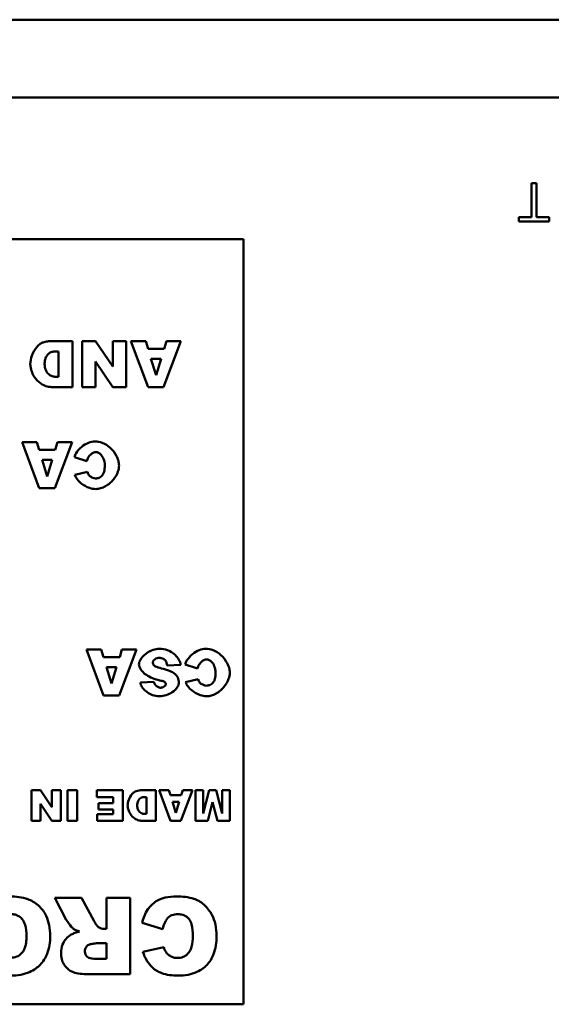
# Model space of a CAD drawing. Header units: inches. Extents: x 7.7 to 68.4, y -5.1 to 39.9.
# Tile 155 of 172: x 48.7 to 50.1, y 37 to 39.5. Entities that reach past the tile are written whole.
import ezdxf

# ---------------------------------------------------------------- set-up
doc = ezdxf.new("R2010")
doc.units = ezdxf.units.IN
doc.header["$MEASUREMENT"] = 0
doc.layers.add('Visible Edges(ROSSANSI)', color=7, linetype='Continuous', lineweight=50)
doc.layers.add('Visible Tangent Edges(ROSSANSI)', color=7, linetype='Continuous', lineweight=50)

msp = doc.modelspace()

# ---------------------------------------------------------------- linework, layer by layer
at = {"layer": 'Visible Edges(ROSSANSI)'}
for p, q in [((39.8391, 39.5498), (62.2591, 39.5498)), ((50.0078, 39.1222), (50.0078, 39.034)), ((50.021, 39.1222), (50.0078, 39.1222)), ((50.021, 39.034), (50.021, 39.1222)), ((49.9747, 39.034), (49.9747, 39.0222)), ((50.0078, 39.034), (49.9747, 39.034)), ((49.9747, 39.0222), (50.0539, 39.0222)), ((50.0539, 39.034), (50.021, 39.034)), ((50.0539, 39.0222), (50.0539, 39.034)), ((45.2553, 38.976), (49.2553, 38.976)), ((49.2553, 38.976), (49.2553, 36.976)), ((48.8091, 38.7095), (48.754, 38.7095)), ((48.8091, 38.5895), (48.8091, 38.7095)), ((48.8692, 38.7095), (48.8343, 38.7095)), ((48.8343, 38.7095), (48.8343, 38.5895)), ((48.9143, 38.6434), (48.8692, 38.7095)), ((48.9492, 38.7095), (48.9143, 38.7095)), ((48.9143, 38.7095), (48.9143, 38.6434)), ((48.9492, 38.5895), (48.9492, 38.7095)), ((49.0001, 38.7095), (48.9613, 38.7095)), ((48.9613, 38.7095), (49.0063, 38.5895)), ((49.0061, 38.6896), (49.0001, 38.7095)), ((49.0483, 38.6896), (49.0061, 38.6896)), ((49.0469, 38.5895), (49.092, 38.7095)), ((49.0542, 38.7095), (49.0483, 38.6896)), ((49.092, 38.7095), (49.0542, 38.7095)), ((48.7629, 38.6822), (48.772, 38.6822)), ((48.772, 38.6822), (48.772, 38.6166)), ((49.0138, 38.6636), (49.0402, 38.6636)), ((49.027, 38.6205), (49.0138, 38.6636)), ((49.0402, 38.6636), (49.027, 38.6205)), ((48.8692, 38.6559), (48.9145, 38.5895)), ((48.8692, 38.5895), (48.8692, 38.6559)), ((48.772, 38.6166), (48.7628, 38.6166)), ((48.754, 38.5895), (48.8091, 38.5895)), ((48.8343, 38.5895), (48.8692, 38.5895)), ((48.9145, 38.5895), (48.9492, 38.5895)), ((49.0063, 38.5895), (49.0469, 38.5895)), ((48.7158, 38.4451), (48.677, 38.4451)), ((48.677, 38.4451), (48.722, 38.3251)), ((48.7218, 38.4252), (48.7158, 38.4451)), ((48.7626, 38.3251), (48.8077, 38.4451)), ((48.7699, 38.4451), (48.764, 38.4252)), ((48.8077, 38.4451), (48.7699, 38.4451)), ((48.764, 38.4252), (48.7218, 38.4252)), ((48.8138, 38.4058), (48.8462, 38.396)), ((48.7296, 38.3992), (48.7559, 38.3992)), ((48.7427, 38.3561), (48.7296, 38.3992)), ((48.7559, 38.3992), (48.7427, 38.3561)), ((48.8477, 38.3676), (48.8149, 38.3603)), ((48.722, 38.3251), (48.7626, 38.3251)), ((48.884, 37.9033), (48.8451, 37.9033)), ((48.8451, 37.9033), (48.8902, 37.7833)), ((48.89, 37.8834), (48.884, 37.9033)), ((48.9307, 37.7833), (48.9759, 37.9033)), ((48.938, 37.9033), (48.9321, 37.8834)), ((48.9759, 37.9033), (48.938, 37.9033)), ((48.9321, 37.8834), (48.89, 37.8834)), ((49.056, 37.8614), (49.0914, 37.8636)), ((49.103, 37.864), (49.1355, 37.8542)), ((48.8977, 37.8574), (48.924, 37.8574)), ((48.9109, 37.8144), (48.8977, 37.8574)), ((48.924, 37.8574), (48.9109, 37.8144)), ((49.0213, 37.8191), (48.9863, 37.817)), ((49.137, 37.8258), (49.1042, 37.8185)), ((48.8902, 37.7833), (48.9307, 37.7833)), ((48.725, 37.5356), (48.7016, 37.5356)), ((48.7016, 37.5356), (48.7016, 37.4556)), ((48.755, 37.4916), (48.725, 37.5356)), ((48.7782, 37.5356), (48.755, 37.5356)), ((48.755, 37.5356), (48.755, 37.4916)), ((48.7782, 37.4556), (48.7782, 37.5356)), ((48.7961, 37.5356), (48.7961, 37.4556)), ((48.8209, 37.5356), (48.7961, 37.5356)), ((48.8209, 37.4556), (48.8209, 37.5356)), ((48.9399, 37.5356), (48.8725, 37.5356)), ((48.8725, 37.5356), (48.8725, 37.5175)), ((48.9399, 37.4556), (48.9399, 37.5356)), ((49.0266, 37.5356), (48.9898, 37.5356)), ((49.0266, 37.4556), (49.0266, 37.5356)), ((49.0607, 37.5356), (49.0349, 37.5356)), ((49.0349, 37.5356), (49.0649, 37.4556)), ((49.0647, 37.5224), (49.0607, 37.5356)), ((49.0919, 37.4556), (49.122, 37.5356)), ((49.0968, 37.5356), (49.0928, 37.5224)), ((49.122, 37.5356), (49.0968, 37.5356)), ((49.1501, 37.5356), (49.1298, 37.5356)), ((49.1298, 37.5356), (49.1298, 37.4556)), ((49.1656, 37.5356), (49.1501, 37.4746)), ((49.1501, 37.4746), (49.1501, 37.5356)), ((49.1839, 37.5356), (49.1656, 37.5356)), ((49.1995, 37.4746), (49.1839, 37.5356)), ((49.2197, 37.5356), (49.1995, 37.5356)), ((49.1995, 37.5356), (49.1995, 37.4746)), ((49.2197, 37.4556), (49.2197, 37.5356)), ((48.8725, 37.5175), (48.9151, 37.5175)), ((48.9151, 37.5018), (48.8767, 37.5018)), ((48.8767, 37.5018), (48.8767, 37.4854)), ((48.9151, 37.5175), (48.9151, 37.5018)), ((48.9958, 37.5175), (49.0018, 37.5175)), ((49.0018, 37.5175), (49.0018, 37.4737)), ((49.0928, 37.5224), (49.0647, 37.5224)), ((49.0699, 37.5051), (49.0875, 37.5051)), ((49.0787, 37.4764), (49.0699, 37.5051)), ((49.0875, 37.5051), (49.0787, 37.4764)), ((49.1623, 37.4556), (49.1747, 37.5043)), ((49.1747, 37.5043), (49.1872, 37.4556)), ((48.725, 37.4999), (48.7551, 37.4556)), ((48.725, 37.4556), (48.725, 37.4999)), ((48.8767, 37.4854), (48.9151, 37.4854)), ((48.9151, 37.4854), (48.9151, 37.4727)), ((48.7016, 37.4556), (48.725, 37.4556)), ((48.7551, 37.4556), (48.7782, 37.4556)), ((48.7961, 37.4556), (48.8209, 37.4556)), ((48.8737, 37.4727), (48.8737, 37.4556)), ((48.9151, 37.4727), (48.8737, 37.4727)), ((48.8737, 37.4556), (48.9399, 37.4556)), ((48.9898, 37.4556), (49.0266, 37.4556)), ((49.0018, 37.4737), (48.9957, 37.4737)), ((49.0649, 37.4556), (49.0919, 37.4556)), ((49.1298, 37.4556), (49.1623, 37.4556)), ((49.1872, 37.4556), (49.2197, 37.4556)), ((48.8328, 37.2545), (48.7629, 37.2545)), ((48.7629, 37.2545), (48.7927, 37.1965)), ((48.8657, 37.1933), (48.8328, 37.2545)), ((48.9594, 37.2545), (48.8973, 37.2545)), ((48.8973, 37.2545), (48.8973, 37.1732)), ((48.9594, 37.0545), (48.9594, 37.2545)), ((48.8973, 37.1732), (48.8919, 37.1732)), ((48.9906, 37.189), (49.0447, 37.1727)), ((48.8713, 37.1355), (48.8973, 37.1355)), ((48.8973, 37.1355), (48.8973, 37.0949)), ((49.0472, 37.1253), (48.9926, 37.1132)), ((48.8973, 37.0949), (48.8703, 37.0949)), ((48.8565, 37.0545), (48.9594, 37.0545)), ((49.2553, 36.976), (45.2553, 36.976))]:
    msp.add_line(p, q, dxfattribs=at)
for points, knots in [([(48.7319, 38.7062), (48.7298, 38.7057), (48.7273, 38.7044), (48.7219, 38.7004), (48.7191, 38.6978), (48.7109, 38.6885), (48.706, 38.6804), (48.7001, 38.6641), (48.6987, 38.6566), (48.6987, 38.6491)], [-0.2069989, -0.2069989, -0.2069989, -0.2069989, -0.1684334, -0.1684334, -0.1310538, -0.1310538, -0.0570874, -0.0570874, 0, 0, 0, 0]), ([(48.754, 38.7095), (48.7505, 38.7095), (48.747, 38.7092), (48.7396, 38.7081), (48.7357, 38.7072), (48.7319, 38.7062)], [-0.05661652, -0.05661652, -0.05661652, -0.05661652, -0.02996218, -0.02996218, 0, 0, 0, 0]), ([(48.736, 38.6498), (48.736, 38.6529), (48.7363, 38.656), (48.7374, 38.6619), (48.7383, 38.6646), (48.7409, 38.6702), (48.7427, 38.673), (48.7472, 38.6775), (48.7497, 38.6792), (48.7559, 38.6817), (48.7593, 38.6822), (48.7629, 38.6822)], [-0.1211889, -0.1211889, -0.1211889, -0.1211889, -0.0974325, -0.0974325, -0.0755769, -0.0755769, -0.0504392, -0.0504392, -0.0269842, -0.0269842, 0, 0, 0, 0]), ([(48.6987, 38.6491), (48.6987, 38.6455), (48.6992, 38.6409), (48.702, 38.6306), (48.704, 38.6255), (48.7102, 38.6139), (48.715, 38.6078), (48.7266, 38.5978), (48.7328, 38.5943), (48.7441, 38.5903), (48.7493, 38.5895), (48.754, 38.5895)], [-0.1727715, -0.1727715, -0.1727715, -0.1727715, -0.1447339, -0.1447339, -0.1161242, -0.1161242, -0.0753505, -0.0753505, -0.0353467, -0.0353467, 0, 0, 0, 0]), ([(48.7628, 38.6166), (48.7612, 38.6166), (48.7597, 38.6168), (48.7566, 38.6174), (48.7552, 38.6179), (48.7508, 38.6198), (48.7482, 38.6217), (48.7431, 38.6268), (48.7407, 38.6303), (48.737, 38.639), (48.736, 38.6442), (48.736, 38.6498)], [-0.1423688, -0.1423688, -0.1423688, -0.1423688, -0.1273881, -0.1273881, -0.1124673, -0.1124673, -0.0817103, -0.0817103, -0.0426733, -0.0426733, 0, 0, 0, 0]), ([(48.868, 38.4471), (48.8626, 38.4471), (48.8566, 38.446), (48.8441, 38.441), (48.8382, 38.4375), (48.8269, 38.4284), (48.8219, 38.4226), (48.8161, 38.413), (48.8146, 38.4092), (48.8138, 38.4058)], [-0.1315849, -0.1315849, -0.1315849, -0.1315849, -0.098353, -0.098353, -0.065442, -0.065442, -0.0266832, -0.0266832, 0, 0, 0, 0]), ([(48.9304, 38.3848), (48.9304, 38.3889), (48.9297, 38.393), (48.9275, 38.4012), (48.9258, 38.4053), (48.9196, 38.4173), (48.9139, 38.4247), (48.9011, 38.4362), (48.8941, 38.4406), (48.8802, 38.446), (48.8739, 38.4471), (48.868, 38.4471)], [-0.2135579, -0.2135579, -0.2135579, -0.2135579, -0.1865293, -0.1865293, -0.1574507, -0.1574507, -0.0980578, -0.0980578, -0.0447245, -0.0447245, 0, 0, 0, 0]), ([(48.8462, 38.396), (48.8469, 38.3993), (48.8483, 38.4027), (48.8522, 38.4089), (48.8548, 38.412), (48.8599, 38.416), (48.8622, 38.4174), (48.8664, 38.4189), (48.8682, 38.4193), (48.8701, 38.4193)], [-0.08975403, -0.08975403, -0.08975403, -0.08975403, -0.06352717, -0.06352717, -0.0341406, -0.0341406, -0.0143724, -0.0143724, 0, 0, 0, 0]), ([(48.8701, 38.4193), (48.8712, 38.4193), (48.8723, 38.4192), (48.8744, 38.4186), (48.8755, 38.4182), (48.8788, 38.4166), (48.8808, 38.415), (48.8855, 38.4103), (48.888, 38.4064), (48.892, 38.3968), (48.8932, 38.3909), (48.8932, 38.3845)], [-0.1448983, -0.1448983, -0.1448983, -0.1448983, -0.1331488, -0.1331488, -0.1207883, -0.1207883, -0.0934781, -0.0934781, -0.0488376, -0.0488376, 0, 0, 0, 0]), ([(48.8698, 38.323), (48.874, 38.323), (48.8783, 38.3237), (48.8866, 38.3261), (48.8908, 38.3279), (48.9027, 38.3347), (48.9101, 38.341), (48.9208, 38.3543), (48.9248, 38.3611), (48.9293, 38.3736), (48.9304, 38.3792), (48.9304, 38.3848)], [-0.2382995, -0.2382995, -0.2382995, -0.2382995, -0.2058359, -0.2058359, -0.1718754, -0.1718754, -0.1011829, -0.1011829, -0.0425574, -0.0425574, 0, 0, 0, 0]), ([(48.8932, 38.3845), (48.8932, 38.3792), (48.8928, 38.3732), (48.8906, 38.3655), (48.8896, 38.363), (48.8881, 38.3609)], [-0.06090304, -0.06090304, -0.06090304, -0.06090304, -0.01986028, -0.01986028, 0, 0, 0, 0]), ([(48.8149, 38.3603), (48.8163, 38.356), (48.8187, 38.352), (48.8244, 38.3445), (48.828, 38.3409), (48.8382, 38.3327), (48.8456, 38.3285), (48.8585, 38.3241), (48.8642, 38.323), (48.8698, 38.323)], [-0.1762615, -0.1762615, -0.1762615, -0.1762615, -0.1419856, -0.1419856, -0.1042363, -0.1042363, -0.0426517, -0.0426517, 0, 0, 0, 0]), ([(48.8513, 38.3596), (48.8506, 38.3606), (48.85, 38.3618), (48.8488, 38.3644), (48.8482, 38.366), (48.8477, 38.3676)], [-0.02167364, -0.02167364, -0.02167364, -0.02167364, -0.01249046, -0.01249046, 0, 0, 0, 0]), ([(48.869, 38.3507), (48.8668, 38.3507), (48.8642, 38.3514), (48.8589, 38.3536), (48.8563, 38.3551), (48.853, 38.3576), (48.852, 38.3586), (48.8513, 38.3596)], [-0.04008621, -0.04008621, -0.04008621, -0.04008621, -0.02457648, -0.02457648, -0.00909128, -0.00909128, 0, 0, 0, 0]), ([(48.8881, 38.3609), (48.8869, 38.359), (48.8854, 38.3572), (48.882, 38.3543), (48.8802, 38.3532), (48.8752, 38.3512), (48.8721, 38.3507), (48.869, 38.3507)], [-0.0580387, -0.0580387, -0.0580387, -0.0580387, -0.04064536, -0.04064536, -0.0241319, -0.0241319, 0, 0, 0, 0]), ([(49.0356, 37.9054), (49.0306, 37.9054), (49.0251, 37.9045), (49.0139, 37.9007), (49.0086, 37.8981), (48.9976, 37.8907), (48.9925, 37.8857), (48.9863, 37.877), (48.9844, 37.8735), (48.9827, 37.868), (48.9824, 37.866), (48.9824, 37.8642)], [-0.1079693, -0.1079693, -0.1079693, -0.1079693, -0.0849084, -0.0849084, -0.0623021, -0.0623021, -0.0338251, -0.0338251, -0.0135201, -0.0135201, 0, 0, 0, 0]), ([(49.0914, 37.8636), (49.0912, 37.8658), (49.0907, 37.8679), (49.0892, 37.8723), (49.0882, 37.8746), (49.0845, 37.8811), (49.081, 37.8854), (49.0713, 37.8942), (49.0647, 37.8984), (49.0503, 37.904), (49.043, 37.9054), (49.0356, 37.9054)], [-0.2117542, -0.2117542, -0.2117542, -0.2117542, -0.1903645, -0.1903645, -0.1669037, -0.1669037, -0.1177194, -0.1177194, -0.0565722, -0.0565722, 0, 0, 0, 0]), ([(49.1573, 37.9054), (49.1519, 37.9054), (49.1458, 37.9042), (49.1334, 37.8993), (49.1275, 37.8958), (49.1162, 37.8866), (49.1112, 37.8809), (49.1054, 37.8712), (49.1039, 37.8674), (49.103, 37.864)], [-0.1315849, -0.1315849, -0.1315849, -0.1315849, -0.098353, -0.098353, -0.065442, -0.065442, -0.0266832, -0.0266832, 0, 0, 0, 0]), ([(49.2197, 37.843), (49.2197, 37.8471), (49.219, 37.8512), (49.2168, 37.8594), (49.2151, 37.8636), (49.2089, 37.8755), (49.2032, 37.8829), (49.1904, 37.8944), (49.1834, 37.8989), (49.1695, 37.9042), (49.1632, 37.9054), (49.1573, 37.9054)], [-0.2135579, -0.2135579, -0.2135579, -0.2135579, -0.1865293, -0.1865293, -0.1574507, -0.1574507, -0.0980578, -0.0980578, -0.0447245, -0.0447245, 0, 0, 0, 0]), ([(48.9824, 37.8642), (48.9824, 37.8624), (48.9827, 37.8603), (48.9845, 37.8555), (48.9858, 37.8531), (48.9905, 37.8462), (48.9953, 37.8413), (49.0111, 37.8307), (49.023, 37.8257), (49.0373, 37.8226)], [-0.267374, -0.267374, -0.267374, -0.267374, -0.2317938, -0.2317938, -0.1934885, -0.1934885, -0.1119705, -0.1119705, 0, 0, 0, 0]), ([(49.0184, 37.8694), (49.0184, 37.8701), (49.0185, 37.8708), (49.0191, 37.8721), (49.0195, 37.8728), (49.0209, 37.8749), (49.0222, 37.8763), (49.0257, 37.879), (49.0278, 37.8802), (49.0316, 37.8815), (49.0333, 37.8818), (49.0349, 37.8818)], [-0.05915347, -0.05915347, -0.05915347, -0.05915347, -0.05308478, -0.05308478, -0.04595145, -0.04595145, -0.03045653, -0.03045653, -0.01244712, -0.01244712, 0, 0, 0, 0]), ([(49.0225, 37.8611), (49.0218, 37.8618), (49.0211, 37.8625), (49.02, 37.8641), (49.0195, 37.8648), (49.0186, 37.8669), (49.0184, 37.8681), (49.0184, 37.8694)], [-0.02452063, -0.02452063, -0.02452063, -0.02452063, -0.01688069, -0.01688069, -0.00993742, -0.00993742, 0, 0, 0, 0]), ([(49.0415, 37.8541), (49.035, 37.8555), (49.0294, 37.8572), (49.0245, 37.8597), (49.0234, 37.8604), (49.0225, 37.8611)], [-0.03678535, -0.03678535, -0.03678535, -0.03678535, -0.00878684, -0.00878684, 0, 0, 0, 0]), ([(49.0349, 37.8818), (49.0369, 37.8818), (49.0389, 37.8816), (49.0426, 37.8808), (49.0443, 37.8801), (49.048, 37.8781), (49.0499, 37.8765), (49.0514, 37.8745)], [-0.04785209, -0.04785209, -0.04785209, -0.04785209, -0.0326965, -0.0326965, -0.01886617, -0.01886617, 0, 0, 0, 0]), ([(49.0514, 37.8745), (49.0527, 37.8729), (49.0536, 37.8709), (49.0552, 37.8666), (49.0557, 37.8639), (49.056, 37.8614)], [-0.03547416, -0.03547416, -0.03547416, -0.03547416, -0.01963103, -0.01963103, 0, 0, 0, 0]), ([(49.1355, 37.8542), (49.1362, 37.8576), (49.1376, 37.8609), (49.1415, 37.8671), (49.1441, 37.8702), (49.1492, 37.8743), (49.1514, 37.8756), (49.1557, 37.8772), (49.1575, 37.8775), (49.1594, 37.8775)], [-0.08975403, -0.08975403, -0.08975403, -0.08975403, -0.06352717, -0.06352717, -0.0341406, -0.0341406, -0.0143724, -0.0143724, 0, 0, 0, 0]), ([(49.1594, 37.8775), (49.1605, 37.8775), (49.1616, 37.8774), (49.1637, 37.8769), (49.1648, 37.8764), (49.168, 37.8748), (49.1701, 37.8733), (49.1748, 37.8686), (49.1773, 37.8647), (49.1813, 37.8551), (49.1825, 37.8492), (49.1825, 37.8428)], [-0.1448983, -0.1448983, -0.1448983, -0.1448983, -0.1331488, -0.1331488, -0.1207883, -0.1207883, -0.0934781, -0.0934781, -0.0488376, -0.0488376, 0, 0, 0, 0]), ([(49.0764, 37.8395), (49.0724, 37.843), (49.0673, 37.8457), (49.0558, 37.8505), (49.0485, 37.8525), (49.0415, 37.8541)], [-0.09455123, -0.09455123, -0.09455123, -0.09455123, -0.05439136, -0.05439136, 0, 0, 0, 0]), ([(49.0869, 37.8163), (49.0869, 37.8188), (49.0866, 37.8212), (49.0856, 37.8258), (49.0848, 37.828), (49.082, 37.8337), (49.0794, 37.8369), (49.0764, 37.8395)], [-0.06735087, -0.06735087, -0.06735087, -0.06735087, -0.04875334, -0.04875334, -0.03105094, -0.03105094, 0, 0, 0, 0]), ([(49.1591, 37.7812), (49.1633, 37.7812), (49.1676, 37.7819), (49.1759, 37.7843), (49.1801, 37.7862), (49.192, 37.7929), (49.1994, 37.7993), (49.2101, 37.8125), (49.2141, 37.8193), (49.2186, 37.8319), (49.2197, 37.8374), (49.2197, 37.843)], [-0.2382995, -0.2382995, -0.2382995, -0.2382995, -0.2058359, -0.2058359, -0.1718754, -0.1718754, -0.1011829, -0.1011829, -0.0425574, -0.0425574, 0, 0, 0, 0]), ([(49.1825, 37.8428), (49.1825, 37.8374), (49.1821, 37.8314), (49.1799, 37.8237), (49.1789, 37.8212), (49.1774, 37.8191)], [-0.06090304, -0.06090304, -0.06090304, -0.06090304, -0.01986028, -0.01986028, 0, 0, 0, 0]), ([(48.9863, 37.817), (48.9865, 37.8151), (48.987, 37.8132), (48.9883, 37.8094), (48.9892, 37.8076), (48.9924, 37.8022), (48.9953, 37.7988), (49.0039, 37.7911), (49.0106, 37.7871), (49.0236, 37.7824), (49.0297, 37.7812), (49.0358, 37.7812)], [-0.1723082, -0.1723082, -0.1723082, -0.1723082, -0.1564478, -0.1564478, -0.1400334, -0.1400334, -0.1050876, -0.1050876, -0.0466288, -0.0466288, 0, 0, 0, 0]), ([(49.0395, 37.8036), (49.0385, 37.8036), (49.0375, 37.8037), (49.0354, 37.8042), (49.0344, 37.8045), (49.0313, 37.8059), (49.0294, 37.8071), (49.0258, 37.8102), (49.0242, 37.8121), (49.0222, 37.8157), (49.0216, 37.8174), (49.0213, 37.8191)], [-0.06484453, -0.06484453, -0.06484453, -0.06484453, -0.05697606, -0.05697606, -0.04876585, -0.04876585, -0.03167974, -0.03167974, -0.01336708, -0.01336708, 0, 0, 0, 0]), ([(49.0358, 37.7812), (49.0415, 37.7812), (49.0475, 37.7822), (49.0591, 37.7859), (49.0646, 37.7886), (49.0747, 37.7955), (49.0788, 37.7995), (49.0838, 37.8064), (49.0853, 37.8092), (49.0866, 37.8134), (49.0869, 37.815), (49.0869, 37.8163)], [-0.09140428, -0.09140428, -0.09140428, -0.09140428, -0.06908055, -0.06908055, -0.04810699, -0.04810699, -0.0259022, -0.0259022, -0.01035455, -0.01035455, 0, 0, 0, 0]), ([(49.0373, 37.8226), (49.0417, 37.8217), (49.0454, 37.8207), (49.0485, 37.8191), (49.0492, 37.8187), (49.0498, 37.8182)], [-0.02660079, -0.02660079, -0.02660079, -0.02660079, -0.00578557, -0.00578557, 0, 0, 0, 0]), ([(49.0526, 37.8131), (49.0526, 37.8126), (49.0525, 37.8121), (49.0522, 37.8111), (49.0519, 37.8106), (49.051, 37.8092), (49.0501, 37.8082), (49.0476, 37.8061), (49.0459, 37.8051), (49.0425, 37.8039), (49.041, 37.8036), (49.0395, 37.8036)], [-0.04835878, -0.04835878, -0.04835878, -0.04835878, -0.04358287, -0.04358287, -0.03823797, -0.03823797, -0.0268551, -0.0268551, -0.0114803, -0.0114803, 0, 0, 0, 0]), ([(49.0498, 37.8182), (49.0503, 37.8177), (49.0508, 37.8172), (49.0516, 37.8162), (49.0519, 37.8157), (49.0524, 37.8145), (49.0526, 37.8138), (49.0526, 37.8131)], [-0.01527857, -0.01527857, -0.01527857, -0.01527857, -0.01009745, -0.01009745, -0.00551869, -0.00551869, 0, 0, 0, 0]), ([(49.1042, 37.8185), (49.1056, 37.8143), (49.108, 37.8103), (49.1137, 37.8027), (49.1173, 37.7992), (49.1274, 37.7909), (49.1349, 37.7867), (49.1478, 37.7823), (49.1535, 37.7812), (49.1591, 37.7812)], [-0.1762615, -0.1762615, -0.1762615, -0.1762615, -0.1419856, -0.1419856, -0.1042363, -0.1042363, -0.0426517, -0.0426517, 0, 0, 0, 0]), ([(49.1406, 37.8178), (49.1399, 37.8188), (49.1393, 37.82), (49.1381, 37.8226), (49.1375, 37.8242), (49.137, 37.8258)], [-0.02167364, -0.02167364, -0.02167364, -0.02167364, -0.01249046, -0.01249046, 0, 0, 0, 0]), ([(49.1583, 37.8089), (49.1561, 37.8089), (49.1534, 37.8096), (49.1482, 37.8118), (49.1455, 37.8133), (49.1423, 37.8159), (49.1413, 37.8169), (49.1406, 37.8178)], [-0.04008621, -0.04008621, -0.04008621, -0.04008621, -0.02457648, -0.02457648, -0.00909128, -0.00909128, 0, 0, 0, 0]), ([(49.1774, 37.8191), (49.1762, 37.8172), (49.1747, 37.8154), (49.1713, 37.8126), (49.1695, 37.8114), (49.1645, 37.8094), (49.1614, 37.8089), (49.1583, 37.8089)], [-0.0580387, -0.0580387, -0.0580387, -0.0580387, -0.04064536, -0.04064536, -0.0241319, -0.0241319, 0, 0, 0, 0]), ([(48.9751, 37.5335), (48.9737, 37.5331), (48.972, 37.5322), (48.9684, 37.5296), (48.9666, 37.5279), (48.9611, 37.5216), (48.9578, 37.5162), (48.9539, 37.5054), (48.9529, 37.5004), (48.9529, 37.4954)], [-0.1379992, -0.1379992, -0.1379992, -0.1379992, -0.112289, -0.112289, -0.0873692, -0.0873692, -0.0380582, -0.0380582, 0, 0, 0, 0]), ([(48.9898, 37.5356), (48.9875, 37.5356), (48.9851, 37.5354), (48.9802, 37.5347), (48.9776, 37.5342), (48.9751, 37.5335)], [-0.03774435, -0.03774435, -0.03774435, -0.03774435, -0.01997479, -0.01997479, 0, 0, 0, 0]), ([(48.9778, 37.4958), (48.9778, 37.4979), (48.978, 37.5), (48.9788, 37.5039), (48.9794, 37.5058), (48.9811, 37.5095), (48.9823, 37.5113), (48.9853, 37.5143), (48.987, 37.5154), (48.9911, 37.5171), (48.9934, 37.5175), (48.9958, 37.5175)], [-0.08079257, -0.08079257, -0.08079257, -0.08079257, -0.06495498, -0.06495498, -0.05038457, -0.05038457, -0.03362612, -0.03362612, -0.01798948, -0.01798948, 0, 0, 0, 0]), ([(48.9529, 37.4954), (48.9529, 37.493), (48.9533, 37.49), (48.9552, 37.4831), (48.9565, 37.4797), (48.9607, 37.472), (48.9639, 37.4679), (48.9716, 37.4612), (48.9757, 37.4589), (48.9833, 37.4562), (48.9867, 37.4556), (48.9898, 37.4556)], [-0.115181, -0.115181, -0.115181, -0.115181, -0.0964893, -0.0964893, -0.0774162, -0.0774162, -0.0502336, -0.0502336, -0.0235645, -0.0235645, 0, 0, 0, 0]), ([(48.9957, 37.4737), (48.9946, 37.4737), (48.9936, 37.4738), (48.9916, 37.4743), (48.9906, 37.4746), (48.9877, 37.4759), (48.986, 37.4771), (48.9825, 37.4805), (48.9809, 37.4829), (48.9785, 37.4887), (48.9778, 37.4921), (48.9778, 37.4958)], [-0.09491255, -0.09491255, -0.09491255, -0.09491255, -0.08492541, -0.08492541, -0.0749782, -0.0749782, -0.05447356, -0.05447356, -0.02844888, -0.02844888, 0, 0, 0, 0]), ([(48.7506, 37.1546), (48.7506, 37.1641), (48.7498, 37.1737), (48.7463, 37.1914), (48.7437, 37.1995), (48.7357, 37.216), (48.7291, 37.2257), (48.711, 37.2424), (48.7014, 37.2474), (48.6776, 37.2561), (48.6609, 37.2579), (48.6449, 37.2579)], [-0.3851353, -0.3851353, -0.3851353, -0.3851353, -0.3191755, -0.3191755, -0.260546, -0.260546, -0.1924308, -0.1924308, -0.121625, -0.121625, 0, 0, 0, 0]), ([(49.0811, 37.2579), (49.071, 37.2579), (49.0606, 37.2571), (49.0449, 37.2534), (49.0366, 37.2508), (49.0179, 37.2391), (49.0109, 37.2316), (48.9984, 37.214), (48.9936, 37.2017), (48.9906, 37.189)], [-0.3223786, -0.3223786, -0.3223786, -0.3223786, -0.2230339, -0.2230339, -0.1642367, -0.1642367, -0.0992625, -0.0992625, 0, 0, 0, 0]), ([(49.185, 37.154), (49.185, 37.1643), (49.1842, 37.1747), (49.1801, 37.1936), (49.1772, 37.2021), (49.1687, 37.218), (49.1614, 37.2285), (49.1434, 37.2444), (49.1349, 37.2488), (49.112, 37.2565), (49.096, 37.2579), (49.0811, 37.2579)], [-0.4372473, -0.4372473, -0.4372473, -0.4372473, -0.3448959, -0.3448959, -0.2637221, -0.2637221, -0.1836585, -0.1836585, -0.1134013, -0.1134013, 0, 0, 0, 0]), ([(48.6468, 37.2117), (48.6508, 37.2117), (48.6549, 37.2113), (48.6623, 37.2094), (48.6657, 37.2079), (48.6734, 37.2032), (48.6762, 37.2), (48.6812, 37.1941), (48.6836, 37.1889), (48.688, 37.1746), (48.6888, 37.1643), (48.6888, 37.1549)], [-0.1552026, -0.1552026, -0.1552026, -0.1552026, -0.1423617, -0.1423617, -0.1304881, -0.1304881, -0.1134625, -0.1134625, -0.0714503, -0.0714503, 0, 0, 0, 0]), ([(48.7927, 37.1965), (48.7956, 37.1912), (48.8024, 37.1827), (48.8075, 37.1769), (48.8095, 37.1747), (48.8112, 37.1734)], [-0.0475664, -0.0475664, -0.0475664, -0.0475664, -0.01629537, -0.01629537, 0, 0, 0, 0]), ([(48.8767, 37.1779), (48.8748, 37.1793), (48.8731, 37.1814), (48.8694, 37.1865), (48.8674, 37.19), (48.8657, 37.1933)], [-0.04799052, -0.04799052, -0.04799052, -0.04799052, -0.02776434, -0.02776434, 0, 0, 0, 0]), ([(49.0447, 37.1727), (49.0463, 37.18), (49.0487, 37.1876), (49.0544, 37.1976), (49.0567, 37.2006), (49.0618, 37.2056), (49.065, 37.2075), (49.0736, 37.2108), (49.0792, 37.2115), (49.0846, 37.2115)], [-0.1437844, -0.1437844, -0.1437844, -0.1437844, -0.0955352, -0.0955352, -0.070185, -0.070185, -0.0411953, -0.0411953, 0, 0, 0, 0]), ([(49.0846, 37.2115), (49.0886, 37.2115), (49.0927, 37.2111), (49.1002, 37.2089), (49.1035, 37.2074), (49.1101, 37.2027), (49.1123, 37.2001), (49.1163, 37.195), (49.1183, 37.1902), (49.1222, 37.1758), (49.1231, 37.1646), (49.1231, 37.1536)], [-0.1736905, -0.1736905, -0.1736905, -0.1736905, -0.158997, -0.158997, -0.1455435, -0.1455435, -0.129997, -0.129997, -0.0835429, -0.0835429, 0, 0, 0, 0]), ([(48.8274, 37.1661), (48.8233, 37.1652), (48.819, 37.164), (48.8118, 37.1614), (48.8086, 37.16), (48.8056, 37.1582)], [-0.05836585, -0.05836585, -0.05836585, -0.05836585, -0.02602768, -0.02602768, 0, 0, 0, 0]), ([(48.8112, 37.1734), (48.8132, 37.172), (48.8156, 37.1708), (48.8209, 37.1684), (48.8242, 37.1672), (48.8274, 37.1661)], [-0.04396823, -0.04396823, -0.04396823, -0.04396823, -0.02536473, -0.02536473, 0, 0, 0, 0]), ([(48.8919, 37.1732), (48.8891, 37.1732), (48.8865, 37.1736), (48.8813, 37.1752), (48.8789, 37.1763), (48.8767, 37.1779)], [-0.04128429, -0.04128429, -0.04128429, -0.04128429, -0.02046196, -0.02046196, 0, 0, 0, 0]), ([(48.6472, 37.051), (48.6561, 37.051), (48.665, 37.0517), (48.6816, 37.0548), (48.6893, 37.057), (48.7094, 37.0658), (48.7181, 37.073), (48.7322, 37.0875), (48.7384, 37.0973), (48.7485, 37.1228), (48.7506, 37.1388), (48.7506, 37.1546)], [-0.3524613, -0.3524613, -0.3524613, -0.3524613, -0.3113787, -0.3113787, -0.2742855, -0.2742855, -0.2092964, -0.2092964, -0.1201929, -0.1201929, 0, 0, 0, 0]), ([(48.6888, 37.1549), (48.6888, 37.1421), (48.6873, 37.1303), (48.6815, 37.1164), (48.6789, 37.1123), (48.6716, 37.1051), (48.6678, 37.1025), (48.6583, 37.0986), (48.6529, 37.0978), (48.6474, 37.0978)], [-0.2039692, -0.2039692, -0.2039692, -0.2039692, -0.1195103, -0.1195103, -0.0779546, -0.0779546, -0.041822, -0.041822, 0, 0, 0, 0]), ([(48.8056, 37.1582), (48.8006, 37.1552), (48.7961, 37.1515), (48.7891, 37.1435), (48.7856, 37.1386), (48.7802, 37.1253), (48.7791, 37.1176), (48.7791, 37.1099)], [-0.1729998, -0.1729998, -0.1729998, -0.1729998, -0.1099125, -0.1099125, -0.0585798, -0.0585798, 0, 0, 0, 0]), ([(49.084, 37.051), (49.093, 37.051), (49.1021, 37.0517), (49.1189, 37.0549), (49.1266, 37.0572), (49.1462, 37.0661), (49.1543, 37.0731), (49.1673, 37.0867), (49.1731, 37.0962), (49.183, 37.1216), (49.185, 37.138), (49.185, 37.154)], [-0.3390301, -0.3390301, -0.3390301, -0.3390301, -0.3002812, -0.3002812, -0.265591, -0.265591, -0.2078089, -0.2078089, -0.1219044, -0.1219044, 0, 0, 0, 0]), ([(49.1231, 37.1536), (49.1231, 37.1447), (49.1224, 37.1347), (49.1187, 37.1219), (49.117, 37.1177), (49.1146, 37.1141)], [-0.1015051, -0.1015051, -0.1015051, -0.1015051, -0.0331005, -0.0331005, 0, 0, 0, 0]), ([(48.8413, 37.1149), (48.8413, 37.1168), (48.8415, 37.1187), (48.8426, 37.1223), (48.8434, 37.1239), (48.8456, 37.1272), (48.8471, 37.1288), (48.8508, 37.1315), (48.8529, 37.1323), (48.8551, 37.1328)], [-0.06616081, -0.06616081, -0.06616081, -0.06616081, -0.05030633, -0.05030633, -0.03484028, -0.03484028, -0.01744047, -0.01744047, 0, 0, 0, 0]), ([(48.8703, 37.0949), (48.8627, 37.0949), (48.8561, 37.0957), (48.8492, 37.0986), (48.8477, 37.0997), (48.8447, 37.1027), (48.8435, 37.1045), (48.8417, 37.1092), (48.8413, 37.1121), (48.8413, 37.1149)], [-0.08689192, -0.08689192, -0.08689192, -0.08689192, -0.05388046, -0.05388046, -0.03857972, -0.03857972, -0.0217833, -0.0217833, 0, 0, 0, 0]), ([(48.8551, 37.1328), (48.8583, 37.1335), (48.862, 37.1343), (48.8672, 37.1352), (48.8696, 37.1355), (48.8713, 37.1355)], [-0.03260812, -0.03260812, -0.03260812, -0.03260812, -0.01259313, -0.01259313, 0, 0, 0, 0]), ([(49.0532, 37.112), (49.052, 37.1137), (49.051, 37.1156), (49.049, 37.12), (49.0481, 37.1227), (49.0472, 37.1253)], [-0.03612274, -0.03612274, -0.03612274, -0.03612274, -0.02081743, -0.02081743, 0, 0, 0, 0]), ([(48.7791, 37.1099), (48.7791, 37.1046), (48.7796, 37.0994), (48.782, 37.0895), (48.7838, 37.085), (48.788, 37.0778), (48.7917, 37.0722), (48.8044, 37.0622), (48.8107, 37.0599), (48.8261, 37.0556), (48.8409, 37.0545), (48.8565, 37.0545)], [-0.3478433, -0.3478433, -0.3478433, -0.3478433, -0.2771868, -0.2771868, -0.2119819, -0.2119819, -0.1651904, -0.1651904, -0.1187751, -0.1187751, 0, 0, 0, 0]), ([(48.9926, 37.1132), (48.9953, 37.1051), (48.9987, 37.0972), (49.0071, 37.0834), (49.0118, 37.0774), (49.025, 37.0652), (49.0332, 37.0606), (49.055, 37.0526), (49.0699, 37.051), (49.084, 37.051)], [-0.2854657, -0.2854657, -0.2854657, -0.2854657, -0.228478, -0.228478, -0.1772997, -0.1772997, -0.1076997, -0.1076997, 0, 0, 0, 0]), ([(49.0826, 37.0972), (49.0792, 37.0972), (49.0759, 37.0976), (49.0705, 37.099), (49.0673, 37.1001), (49.0595, 37.1048), (49.0561, 37.1081), (49.0532, 37.112)], [-0.1189758, -0.1189758, -0.1189758, -0.1189758, -0.0690385, -0.0690385, -0.0370826, -0.0370826, 0, 0, 0, 0]), ([(49.1146, 37.1141), (49.1125, 37.111), (49.11, 37.1081), (49.1044, 37.1033), (49.1013, 37.1014), (49.0931, 37.098), (49.0879, 37.0972), (49.0826, 37.0972)], [-0.09673116, -0.09673116, -0.09673116, -0.09673116, -0.06774226, -0.06774226, -0.04021983, -0.04021983, 0, 0, 0, 0])]:
    msp.add_open_spline(points, degree=3, knots=knots, dxfattribs=at)
at = {"layer": 'Visible Tangent Edges(ROSSANSI)'}
msp.add_line((39.8391, 39.346), (62.2591, 39.346), dxfattribs=at)

doc.saveas('drawing.dxf')
